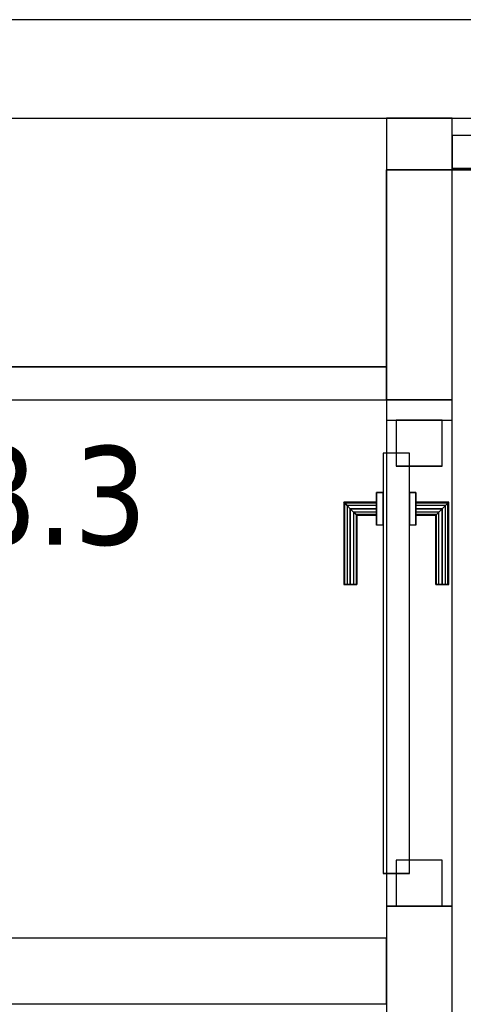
# Model space of a CAD drawing. Header units: metres. Extents: x 391.1 to 427.5, y 12.7 to 28.4.
# Tile 109 of 151: x 408.3 to 409, y 26.7 to 28.2. Entities that reach past the tile are written whole.
import ezdxf

# ---------------------------------------------------------------- set-up
doc = ezdxf.new("R2010")
doc.units = ezdxf.units.M
doc.layers.add('01_CARPINTERIA', color=5, linetype='Continuous', lineweight=25, true_color=0x0000ff)
doc.layers.add('01_SUELOS', color=7, linetype='Continuous', lineweight=25, true_color=0x007f00)
for name, color, linetype, lineweight in [('A-GENM-____-OTLN', 7, 'Continuous', 18), ('A-WALL-____-MCUT', 7, 'Continuous', 25), ('A-WALL-____-OTLN', 7, 'Continuous', 25), ('E-LITE-EQPM-IDEN', 7, 'Continuous', 30)]:
    doc.layers.add(name, color=color, linetype=linetype, lineweight=lineweight)
doc.styles.add('Tahoma_4', font='tahoma.ttf', dxfattribs={"height": 0.15})

# ---------------------------------------------------------------- blocks, each defined once
blk = doc.blocks.new('Family - Envans P1-154711-04_ENLLUMENAT_P1')
at = {"layer": 'A-WALL-____-MCUT', "color": 253, "true_color": 0xaaaaaa}
for p, q in [((2.8904, 0.05), (0, 0.05)), ((2.8904, 0), (2.8904, 0.05)), ((0, 0), (2.8904, 0))]:
    blk.add_line(p, q, dxfattribs=at)
at = {"layer": 'A-WALL-____-OTLN', "color": 253, "true_color": 0xaaaaaa}
for p, q in [((2.8904, 0.05), (0, 0.05)), ((2.8904, 0), (2.8904, 0.05)), ((0, 0), (2.8904, 0))]:
    blk.add_line(p, q, dxfattribs=at)
at = {"layer": 'A-WALL-____-OTLN', "color": 253, "lineweight": 18, "true_color": 0xaaaaaa}
blk.add_line((0, 0), (2.8904, 0), dxfattribs=at)
blk = doc.blocks.new('Family - LONDR55-XX_ZZ-ARQ-CAA-M3D-Londres55-154745-04_ENLLUMENAT_P1')
at = {"layer": '01_SUELOS', "color": 9, "true_color": 0xaad4aa}
for p, q in [((6.0204, 2.07), (4.4509, 2.07)), ((4.4509, 2.07), (6.0204, 2.07)), ((4.4509, 2.07), (4.4509, 1.77)), ((4.4509, 1.77), (4.4509, 2.07)), ((4.4509, 1.77), (1.6105, 1.77)), ((1.6105, 1.77), (4.4509, 1.77))]:
    blk.add_line(p, q, dxfattribs=at)
blk = doc.blocks.new('Family - Envans P1-154747-04_ENLLUMENAT_P1')
at = {"layer": 'A-WALL-____-MCUT', "color": 253, "true_color": 0xaaaaaa}
for p, q in [((0.949, 0.1), (0.799, 0.1)), ((0.949, 0), (0.949, 0.1)), ((1.689, 0.1), (1.689, 0)), ((1.72, 0.1), (1.689, 0.1)), ((1.72, 0), (1.72, 0.1)), ((0.799, 0), (0.949, 0)), ((1.689, 0), (1.72, 0))]:
    blk.add_line(p, q, dxfattribs=at)
at = {"layer": 'A-WALL-____-OTLN', "color": 253, "true_color": 0xaaaaaa}
for p, q in [((1.72, 0.1), (0, 0.1)), ((1.689, 0.1), (0.949, 0.1)), ((0.949, 0.1), (0.949, 0)), ((1.689, 0.1), (1.689, 0)), ((1.72, 0), (1.72, 0.1)), ((0, 0), (1.72, 0)), ((0.949, 0), (1.689, 0))]:
    blk.add_line(p, q, dxfattribs=at)
at = {"layer": 'A-WALL-____-OTLN', "color": 253, "lineweight": 18, "true_color": 0xaaaaaa}
blk.add_line((0, 0), (1.72, 0), dxfattribs=at)
blk = doc.blocks.new('Family - Vano de puerta P1-154751-04_ENLLUMENAT_P1')
at = {"layer": 'A-GENM-____-OTLN', "color": 253, "true_color": 0xaaaaaa}
for p, q in [((408.9875, 27.6184), (408.8875, 27.6184)), ((408.8875, 27.6184), (408.8875, 26.8784)), ((408.9875, 27.6184), (408.8875, 27.6184)), ((408.8875, 26.8784), (408.8875, 27.6184)), ((408.9875, 26.8784), (408.9875, 27.6184)), ((408.9875, 27.6184), (408.9875, 26.8784)), ((408.8875, 26.8784), (408.9875, 26.8784)), ((408.9875, 26.8784), (408.8875, 26.8784))]:
    blk.add_line(p, q, dxfattribs=at)
blk = doc.blocks.new('Family - LONDR55-XX_ZZ-ARQ-CAA-M3D-Londres55-154792-04_ENLLUMENAT_P1')
at = {"layer": '01_CARPINTERIA', "color": 161, "true_color": 0xaaaaff}
for p, q in [((0.49, 0.1487), (0.49, 0.15)), ((0.49, 0.15), (0.49, 0.1487)), ((0.615, 0.15), (0.49, 0.15)), ((0.615, 0.15), (0.6137, 0.1487)), ((0.6137, 0.1487), (0.615, 0.15)), ((0.615, 0.1), (0.615, 0.15)), ((0.49, 0.145), (0.49, 0.1487)), ((0.49, 0.1487), (0.49, 0.145)), ((0.6137, 0.1487), (0.49, 0.1487)), ((0.6137, 0.1487), (0.49, 0.1487)), ((0.49, 0.14), (0.49, 0.145)), ((0.49, 0.145), (0.49, 0.14)), ((0.61, 0.145), (0.49, 0.145)), ((0.61, 0.145), (0.49, 0.145)), ((0.49, 0.135), (0.49, 0.14)), ((0.49, 0.14), (0.49, 0.135)), ((0.49, 0.14), (0.605, 0.14)), ((0.605, 0.14), (0.49, 0.14)), ((0.49, 0.135), (0.49, 0.1313)), ((0.49, 0.1313), (0.49, 0.135)), ((0.6, 0.135), (0.49, 0.135)), ((0.6, 0.135), (0.49, 0.135)), ((0.5963, 0.1313), (0.6, 0.135)), ((0.6, 0.135), (0.5963, 0.1313)), ((0.6, 0.135), (0.605, 0.14)), ((0.605, 0.14), (0.6, 0.135)), ((0.6, 0.1), (0.6, 0.135)), ((0.6, 0.1), (0.6, 0.135)), ((0.61, 0.145), (0.605, 0.14)), ((0.605, 0.14), (0.61, 0.145)), ((0.605, 0.14), (0.605, 0.1)), ((0.605, 0.1), (0.605, 0.14)), ((0.6137, 0.1487), (0.61, 0.145)), ((0.61, 0.145), (0.6137, 0.1487)), ((0.61, 0.1), (0.61, 0.145)), ((0.61, 0.1), (0.61, 0.145)), ((0.6137, 0.1), (0.6137, 0.1487)), ((0.6137, 0.1), (0.6137, 0.1487)), ((0.49, 0.1313), (0.49, 0.13)), ((0.49, 0.13), (0.49, 0.1313)), ((0.5963, 0.1313), (0.49, 0.1313)), ((0.5963, 0.1313), (0.49, 0.1313)), ((0.595, 0.13), (0.49, 0.13)), ((0.595, 0.13), (0.5963, 0.1313)), ((0.5963, 0.1313), (0.595, 0.13)), ((0.595, 0.1), (0.595, 0.13)), ((0.5963, 0.1), (0.5963, 0.1313)), ((0.5963, 0.1), (0.5963, 0.1313)), ((0.69, 0.09), (0.05, 0.09)), ((0.05, 0.09), (0.05, 0.05)), ((0.69, 0.09), (0.05, 0.09)), ((0.05, 0.05), (0.05, 0.09)), ((0.63, 0.1), (0.58, 0.1)), ((0.58, 0.1), (0.63, 0.1)), ((0.58, 0.09), (0.58, 0.1)), ((0.58, 0.09), (0.58, 0.1)), ((0.63, 0.09), (0.58, 0.09)), ((0.58, 0.09), (0.63, 0.09)), ((0.5963, 0.1), (0.595, 0.1)), ((0.595, 0.1), (0.5963, 0.1)), ((0.6, 0.1), (0.5963, 0.1)), ((0.5963, 0.1), (0.6, 0.1)), ((0.605, 0.1), (0.6, 0.1)), ((0.6, 0.1), (0.605, 0.1)), ((0.61, 0.1), (0.605, 0.1)), ((0.605, 0.1), (0.61, 0.1)), ((0.61, 0.1), (0.6137, 0.1)), ((0.6137, 0.1), (0.61, 0.1)), ((0.6137, 0.1), (0.615, 0.1)), ((0.615, 0.1), (0.6137, 0.1)), ((0.63, 0.09), (0.63, 0.1)), ((0.63, 0.1), (0.63, 0.09)), ((0.69, 0.05), (0.69, 0.09)), ((0.69, 0.05), (0.69, 0.09)), ((0.07, 0.07), (0, 0.07)), ((0, 0.07), (0, 0)), ((0.07, 0.07), (0, 0.07)), ((0, 0), (0, 0.07)), ((0.07, 0), (0.07, 0.07)), ((0.07, 0), (0.07, 0.07)), ((0.74, 0.07), (0.67, 0.07)), ((0.67, 0.07), (0.67, 0)), ((0.74, 0.07), (0.67, 0.07)), ((0.67, 0), (0.67, 0.07)), ((0.74, 0), (0.74, 0.07)), ((0.74, 0), (0.74, 0.07)), ((0.05, 0.05), (0.69, 0.05)), ((0.05, 0.05), (0.69, 0.05)), ((0.58, 0.05), (0.63, 0.05)), ((0.63, 0.05), (0.58, 0.05)), ((0.58, 0.04), (0.58, 0.05)), ((0.58, 0.04), (0.58, 0.05)), ((0.63, 0.04), (0.63, 0.05)), ((0.63, 0.05), (0.63, 0.04)), ((0.58, 0.04), (0.63, 0.04)), ((0.63, 0.04), (0.58, 0.04)), ((0.5963, 0.04), (0.595, 0.04)), ((0.595, 0.04), (0.5963, 0.04)), ((0.595, 0.01), (0.595, 0.04)), ((0.6, 0.04), (0.5963, 0.04)), ((0.5963, 0.04), (0.6, 0.04)), ((0.5963, 0.0087), (0.5963, 0.04)), ((0.5963, 0.0087), (0.5963, 0.04)), ((0.6, 0.04), (0.605, 0.04)), ((0.605, 0.04), (0.6, 0.04)), ((0.6, 0.005), (0.6, 0.04)), ((0.6, 0.005), (0.6, 0.04)), ((0.605, 0.04), (0.61, 0.04)), ((0.61, 0.04), (0.605, 0.04)), ((0.605, 0.04), (0.605, 0)), ((0.605, 0), (0.605, 0.04)), ((0.61, 0.04), (0.6137, 0.04)), ((0.6137, 0.04), (0.61, 0.04)), ((0.61, -0.005), (0.61, 0.04)), ((0.61, -0.005), (0.61, 0.04)), ((0.6137, 0.04), (0.615, 0.04)), ((0.615, 0.04), (0.6137, 0.04)), ((0.6137, -0.0087), (0.6137, 0.04)), ((0.6137, -0.0087), (0.6137, 0.04)), ((0.615, -0.01), (0.615, 0.04)), ((0, 0), (0.07, 0)), ((0, 0), (0.07, 0)), ((0.49, 0.0087), (0.49, 0.01)), ((0.49, 0.01), (0.49, 0.0087)), ((0.49, 0.01), (0.595, 0.01)), ((0.49, 0.005), (0.49, 0.0087)), ((0.49, 0.0087), (0.49, 0.005)), ((0.49, 0.0087), (0.5963, 0.0087)), ((0.49, 0.0087), (0.5963, 0.0087)), ((0.49, 0), (0.49, 0.005)), ((0.49, 0.005), (0.49, 0)), ((0.49, 0.005), (0.6, 0.005)), ((0.49, 0.005), (0.6, 0.005)), ((0.49, -0.005), (0.49, 0)), ((0.49, 0), (0.49, -0.005)), ((0.605, 0), (0.49, 0)), ((0.49, 0), (0.605, 0)), ((0.5963, 0.0087), (0.595, 0.01)), ((0.595, 0.01), (0.5963, 0.0087)), ((0.6, 0.005), (0.5963, 0.0087)), ((0.5963, 0.0087), (0.6, 0.005)), ((0.605, 0), (0.6, 0.005)), ((0.6, 0.005), (0.605, 0)), ((0.605, 0), (0.61, -0.005)), ((0.67, 0), (0.74, 0)), ((0.67, 0), (0.74, 0)), ((0.49, -0.005), (0.49, -0.0087)), ((0.49, -0.0087), (0.49, -0.005)), ((0.49, -0.005), (0.61, -0.005)), ((0.49, -0.005), (0.61, -0.005)), ((0.49, -0.0087), (0.49, -0.01)), ((0.49, -0.01), (0.49, -0.0087)), ((0.49, -0.0087), (0.6137, -0.0087)), ((0.49, -0.0087), (0.6137, -0.0087)), ((0.49, -0.01), (0.615, -0.01)), ((0.61, -0.005), (0.605, 0)), ((0.61, -0.005), (0.6137, -0.0087)), ((0.6137, -0.0087), (0.61, -0.005)), ((0.6137, -0.0087), (0.615, -0.01)), ((0.615, -0.01), (0.6137, -0.0087))]:
    blk.add_line(p, q, dxfattribs=at)
blk = doc.blocks.new('Family - Porta P1-154793-04_ENLLUMENAT_P1')
blk.add_blockref('Family - LONDR55-XX_ZZ-ARQ-CAA-M3D-Londres55-154792-04_ENLLUMENAT_P1', (0, 0))
blk = doc.blocks.new('Family - Envans P1-154895-04_ENLLUMENAT_P1')
at = {"layer": 'A-WALL-____-MCUT', "color": 253, "true_color": 0xaaaaaa}
for p, q in [((25.5857, 0.15), (0.0311, 0.15)), ((0, 0), (25.556, 0))]:
    blk.add_line(p, q, dxfattribs=at)
at = {"layer": 'A-WALL-____-OTLN', "color": 253, "true_color": 0xaaaaaa}
for p, q in [((25.5857, 0.15), (0.0311, 0.15)), ((0, 0), (25.556, 0))]:
    blk.add_line(p, q, dxfattribs=at)
at = {"layer": 'A-WALL-____-OTLN', "color": 253, "lineweight": 18, "true_color": 0xaaaaaa}
blk.add_line((0, 0), (25.556, 0), dxfattribs=at)
blk = doc.blocks.new('Family - Envans P1-155035-04_ENLLUMENAT_P1')
at = {"layer": 'A-WALL-____-MCUT', "color": 253, "true_color": 0xaaaaaa}
for p, q in [((1.3477, 0.1), (0, 0.1)), ((0, 0.1), (0, 0)), ((1.3477, 0), (1.3477, 0.1)), ((0, 0), (1.3477, 0))]:
    blk.add_line(p, q, dxfattribs=at)
at = {"layer": 'A-WALL-____-OTLN', "color": 253, "true_color": 0xaaaaaa}
for p, q in [((1.3477, 0.1), (0, 0.1)), ((0, 0.1), (0, 0)), ((1.3477, 0), (1.3477, 0.1)), ((0, 0), (1.3477, 0))]:
    blk.add_line(p, q, dxfattribs=at)
at = {"layer": 'A-WALL-____-OTLN', "color": 253, "lineweight": 18, "true_color": 0xaaaaaa}
blk.add_line((-0.0488, 0), (1.3477, 0), dxfattribs=at)
blk = doc.blocks.new('Family - Envans P1-155103-04_ENLLUMENAT_P1')
at = {"layer": 'A-WALL-____-MCUT', "color": 253, "true_color": 0xaaaaaa}
for p, q in [((0.4288, 0.1), (0, 0.1)), ((0, 0.1), (0, 0)), ((0.4288, 0), (0.4288, 0.1)), ((0, 0), (0.4288, 0))]:
    blk.add_line(p, q, dxfattribs=at)
at = {"layer": 'A-WALL-____-OTLN', "color": 253, "true_color": 0xaaaaaa}
for p, q in [((0.4288, 0.1), (0, 0.1)), ((0, 0.1), (0, 0)), ((0.4288, 0), (0.4288, 0.1)), ((0, 0), (0.4288, 0))]:
    blk.add_line(p, q, dxfattribs=at)
at = {"layer": 'A-WALL-____-OTLN', "color": 253, "lineweight": 18, "true_color": 0xaaaaaa}
blk.add_line((0, 0), (0.4288, 0), dxfattribs=at)
blk = doc.blocks.new('Family - Envans P1-155219-04_ENLLUMENAT_P1')
at = {"layer": 'A-WALL-____-MCUT', "color": 253, "true_color": 0xaaaaaa}
for p, q in [((1.4695, 0.05), (0, 0.05)), ((0, 0.05), (0, 0)), ((1.4695, 0), (1.4695, 0.05)), ((0, 0), (1.4695, 0))]:
    blk.add_line(p, q, dxfattribs=at)
at = {"layer": 'A-WALL-____-OTLN', "color": 253, "true_color": 0xaaaaaa}
for p, q in [((1.4695, 0.05), (0, 0.05)), ((0, 0.05), (0, 0)), ((1.4695, 0), (1.4695, 0.05)), ((0, 0), (1.4695, 0))]:
    blk.add_line(p, q, dxfattribs=at)
at = {"layer": 'A-WALL-____-OTLN', "color": 253, "lineweight": 18, "true_color": 0xaaaaaa}
blk.add_line((0, 0), (1.4695, 0), dxfattribs=at)
blk = doc.blocks.new('LONDR55-XX_ZZ-ARQ-CAA-M3D-Londres55_ifc-1-04_ENLLUMENAT_P1')
at = {"layer": '01_CARPINTERIA', "color": 253, "lineweight": 18, "true_color": 0xaaaaaa, "rotation": 90}
blk.add_blockref('Family - Porta P1-154793-04_ENLLUMENAT_P1', (408.9725, 26.8784), dxfattribs=at)
at = {"layer": '01_SUELOS', "color": 253, "lineweight": 18, "true_color": 0xaaaaaa}
blk.add_blockref('Family - LONDR55-XX_ZZ-ARQ-CAA-M3D-Londres55-154745-04_ENLLUMENAT_P1', (404.4366, 25.9295), dxfattribs=at)
at = {"layer": 'A-GENM-____-OTLN', "color": 253, "lineweight": 18, "true_color": 0xaaaaaa}
blk.add_blockref('Family - Vano de puerta P1-154751-04_ENLLUMENAT_P1', (0, 0), dxfattribs=at)
at = {"layer": 'A-WALL-____-OTLN', "color": 253, "lineweight": 18, "true_color": 0xaaaaaa}
for name, p, rotation in [('Family - Envans P1-154895-04_ENLLUMENAT_P1', (426.8464, 28.2282), 180), ('Family - Envans P1-155103-04_ENLLUMENAT_P1', (408.9875, 27.6495), 90), ('Family - Envans P1-154747-04_ENLLUMENAT_P1', (408.9875, 25.9295), 90)]:
    blk.add_blockref(name, p, dxfattribs=dict(at, rotation=rotation))
for name, p in [('Family - Envans P1-155219-04_ENLLUMENAT_P1', (408.9875, 28.002)), ('Family - Envans P1-154711-04_ENLLUMENAT_P1', (405.9971, 27.6495)), ('Family - Envans P1-155035-04_ENLLUMENAT_P1', (407.5397, 26.7296))]:
    blk.add_blockref(name, p, dxfattribs=at)

msp = doc.modelspace()

# ---------------------------------------------------------------- block references
at = {"lineweight": 5}
msp.add_blockref('LONDR55-XX_ZZ-ARQ-CAA-M3D-Londres55_ifc-1-04_ENLLUMENAT_P1', (0, 0), dxfattribs=at)

# ---------------------------------------------------------------- texts
at = {"layer": 'E-LITE-EQPM-IDEN', "insert": (407.9184, 27.579), "char_height": 0.15, "width": 0.721519, "attachment_point": 1, "style": 'Tahoma_4'}
msp.add_mtext('L158.3', dxfattribs=at)

doc.saveas('drawing.dxf')
